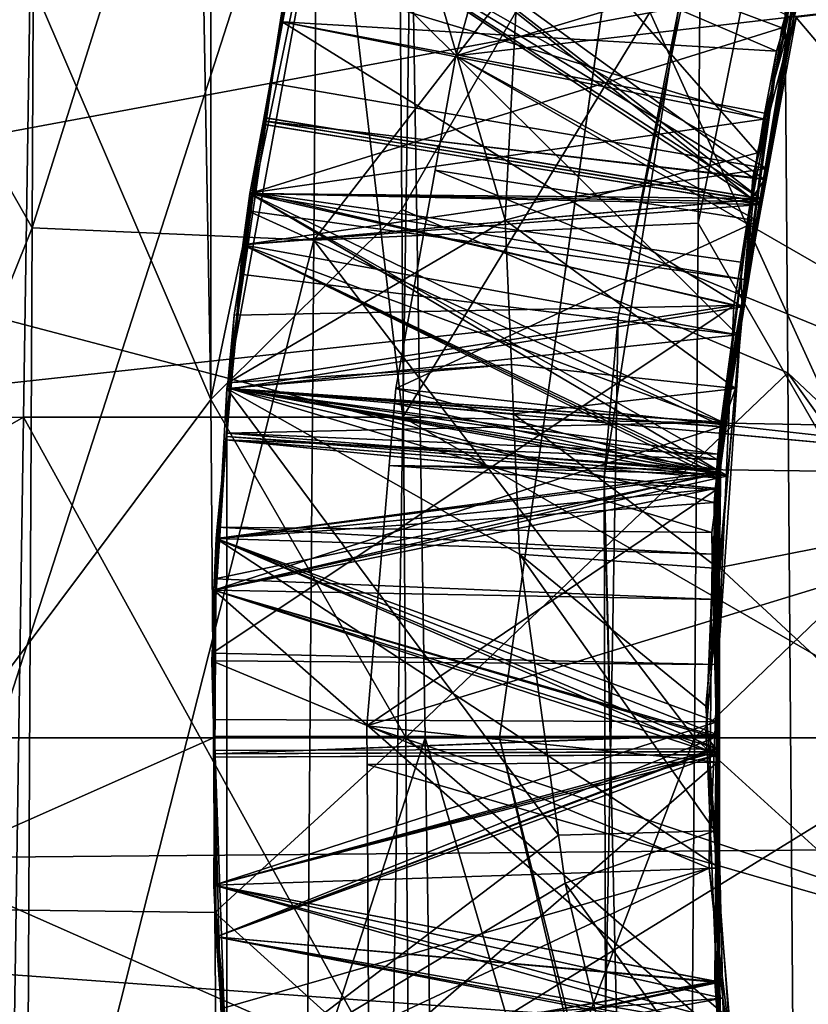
# Model space of a CAD drawing. Extents: x 0 to 200, y 18 to 95.
# Tile 116 of 256: x 70.901 to 71.311, y 47.088 to 47.6. Entities that reach past the tile are written whole.
import ezdxf

# ---------------------------------------------------------------- set-up
doc = ezdxf.new("R2010")
doc.units = 0

msp = doc.modelspace()

# ---------------------------------------------------------------- linework, layer by layer
for points in [[(68.999992, 51.352016, 263.855286), (76.999992, 47.227016, 262.75), (68.999992, 47.227016, 262.75)], [(68.999992, 51.352016, 263.855286), (76.999992, 51.352016, 263.855286), (76.999992, 47.227016, 262.75)], [(76.999992, 51.352016, 278.144714), (68.999992, 51.352016, 278.144714), (68.999992, 47.227016, 279.25)], [(76.999992, 47.227016, 279.25), (76.999992, 51.352016, 278.144714), (68.999992, 47.227016, 279.25)], [(91.499992, 47.227016, 263.5), (33.5, 50.977016, 264.504822), (33.5, 47.227016, 263.5)], [(91.499992, 50.977016, 264.504822), (33.5, 50.977016, 264.504822), (91.499992, 47.227016, 263.5)], [(91.499992, 50.977016, 277.495178), (91.499992, 47.227016, 278.5), (33.5, 47.227016, 278.5)], [(33.5, 50.977016, 277.495178), (91.499992, 50.977016, 277.495178), (33.5, 47.227016, 278.5)], [(59.860767, 48.947891, 34.165962), (77.999992, 50.484303, 34.450539), (77.999992, 47.227016, 34)], [(77.999992, 50.484303, 57.549461), (59.935822, 48.507076, 57.924049), (77.999992, 47.227016, 58)], [(66.999992, 50.376331, 257.358826), (71.222656, 47.742146, 257.009491), (66.999992, 47.227016, 257)], [(122.799995, 47.227016, 285), (66.999992, 50.376331, 284.641174), (66.999992, 47.227016, 285)], [(122.799995, 50.376331, 284.641174), (66.999992, 50.376331, 284.641174), (122.799995, 47.227016, 285)], [(71.221848, 47.737602, 260.112), (69.499992, 50.185715, 260.509247), (69.499992, 47.227016, 260.100006)], [(69.499992, 50.185715, 281.490784), (74.999992, 50.127995, 281.237854), (69.499992, 47.227016, 281.899994)], [(74.999992, 50.127995, 281.237854), (74.999992, 47.227016, 281.899994), (69.499992, 47.227016, 281.899994)], [(118.275154, 47.227016, 282.913177), (34.840733, 49.815205, 282.572418), (34.499989, 47.227016, 282.913177)], [(117.93441, 49.815205, 282.572418), (34.840733, 49.815205, 282.572418), (118.275154, 47.227016, 282.913177)], [(54.159252, 49.815205, 263.253906), (98.615891, 49.815205, 263.253906), (54.499992, 47.227016, 262.913177)], [(98.615891, 49.815205, 263.253906), (98.275146, 47.227016, 262.913177), (54.499992, 47.227016, 262.913177)], [(70.925049, 48.872601, 35.633297), (70.642021, 49.137722, 36.229889), (70.613876, 47.386318, 36.019165)], [(71.100845, 47.884434, 55.978367), (71.371803, 49.068752, 56.2826), (71.399994, 47.227016, 56.5)], [(59.999996, 47.227016, 34.000015), (59.860767, 48.947891, 34.165962), (77.999992, 47.227016, 34)], [(70.902527, 47.39365, 35.573494), (70.925049, 48.872601, 35.633297), (70.613876, 47.386318, 36.019165)], [(71.099693, 47.393723, 35.568512), (70.925049, 48.872601, 35.633297), (70.902527, 47.39365, 35.573494)], [(71.122223, 48.874008, 35.628502), (70.925049, 48.872601, 35.633297), (71.099693, 47.393723, 35.568512)], [(71.399139, 47.884434, 36.021633), (71.122223, 48.874008, 35.628502), (71.099693, 47.393723, 35.568512)], [(69.199997, 48.724937, 260.354858), (71.244576, 47.60704, 260.258209), (69.199997, 47.227016, 260.25)], [(77.999992, 47.227016, 58), (59.935822, 48.507076, 57.924049), (59.999996, 47.227016, 57.999981)], [(70.999992, 48.2626, 56.448807), (70.991112, 47.898949, 56.460663), (70.999992, 47.402767, 56.498528)], [(71.096436, 47.866344, 56.471581), (70.999992, 48.2626, 56.448807), (70.999992, 47.402767, 56.498528)], [(70.499992, 48.208317, 36.048264), (70.906967, 47.492123, 35.604309), (70.499992, 46.478527, 36.028049)], [(70.499992, 48.208317, 36.048264), (70.908295, 47.764786, 35.605755), (70.906967, 47.492123, 35.604309)], [(70.875977, 48.016602, 55.904999), (71.100845, 47.884434, 55.978367), (70.888672, 47.227016, 56)], [(71.253349, 47.494492, 35.51086), (71.35717, 48.010986, 35.529198), (71.351952, 47.323616, 35.506626)], [(71.255264, 47.746376, 35.512852), (71.35717, 48.010986, 35.529198), (71.253349, 47.494492, 35.51086)], [(70.906967, 47.492123, 35.604309), (71.05722, 47.969772, 35.873787), (71.053421, 47.485699, 35.873634)], [(70.908295, 47.764786, 35.605755), (71.05722, 47.969772, 35.873787), (70.906967, 47.492123, 35.604309)], [(71.05722, 47.969772, 35.873787), (71.255264, 47.746376, 35.512852), (71.053421, 47.485699, 35.873634)], [(70.991112, 47.898949, 56.460663), (70.796288, 47.876804, 56.107227), (70.999992, 47.402767, 56.498528)], [(71.212807, 46.999332, 262.25296), (69.199997, 47.889721, 262.275116), (69.199997, 46.564312, 262.275116)], [(71.204491, 47.36248, 262.251038), (69.199997, 47.889721, 262.275116), (71.212807, 46.999332, 262.25296)], [(71.243446, 47.607574, 262.259827), (69.199997, 47.889721, 262.275116), (71.204491, 47.36248, 262.251038)], [(71.100845, 47.884434, 55.978367), (71.11132, 47.227016, 56), (70.888672, 47.227016, 56)], [(71.399139, 47.884434, 36.021633), (71.099693, 47.393723, 35.568512), (71.391243, 47.388355, 36.00531)], [(71.100845, 47.884434, 55.978367), (71.399994, 47.227016, 56.5), (71.11132, 47.227016, 56)], [(70.999992, 47.402767, 56.498528), (70.796288, 47.876804, 56.107227), (70.802086, 47.138607, 56.141479)], [(71.099205, 47.501591, 56.496445), (71.096436, 47.866344, 56.471581), (70.999992, 47.402767, 56.498528)], [(71.296539, 47.843773, 56.112492), (71.096436, 47.866344, 56.471581), (71.099205, 47.501591, 56.496445)], [(71.496475, 47.866776, 56.475609), (71.296539, 47.843773, 56.112492), (71.501328, 47.226902, 56.496548)], [(71.296539, 47.843773, 56.112492), (71.099205, 47.501591, 56.496445), (71.299904, 47.416779, 56.151917)], [(71.296539, 47.843773, 56.112492), (71.299904, 47.416779, 56.151917), (71.501328, 47.226902, 56.496548)], [(71.350685, 47.77367, 261.73526), (71.053612, 47.686996, 261.59668), (71.293991, 47.5839, 261.747925)], [(71.323006, 47.67812, 261.913788), (71.350685, 47.77367, 261.73526), (71.293991, 47.5839, 261.747925)], [(71.073967, 47.765915, 262.25), (71.039803, 47.623436, 262.069397), (71.008789, 47.411507, 262.25)], [(71.152954, 47.496059, 262.383484), (71.073967, 47.765915, 262.25), (71.008789, 47.411507, 262.25)], [(71.161957, 47.670746, 262.359161), (71.073967, 47.765915, 262.25), (71.152954, 47.496059, 262.383484)], [(71.255264, 47.746376, 35.512852), (71.253349, 47.494492, 35.51086), (71.053421, 47.485699, 35.873634)], [(71.222656, 47.742146, 257.009491), (71.149986, 47.227016, 257), (66.999992, 47.227016, 257)], [(71.222656, 47.742146, 257.009491), (71.149986, 47.227016, 260.100006), (71.149986, 47.227016, 257)], [(71.222656, 47.742146, 257.009491), (71.221848, 47.737602, 260.112), (71.149986, 47.227016, 260.100006)], [(71.149986, 47.227016, 260.100006), (71.221848, 47.737602, 260.112), (69.499992, 47.227016, 260.100006)], [(71.296883, 47.596119, 261.04715), (71.053612, 47.686996, 260.896667), (71.020103, 47.509911, 260.906708)], [(71.053612, 47.686996, 260.896667), (71.028061, 47.549339, 260.673523), (71.020103, 47.509911, 260.906708)], [(71.053612, 47.686996, 258.796661), (71.026917, 47.545929, 258.804688), (71.285088, 47.504215, 258.953186)], [(71.053612, 47.686996, 258.796661), (71.047615, 47.660843, 258.56723), (71.026917, 47.545929, 258.804688)], [(71.053612, 47.686996, 259.496674), (71.027252, 47.547672, 259.504578), (71.287804, 47.517273, 259.652344)], [(71.053612, 47.686996, 259.496674), (71.047615, 47.660843, 259.267212), (71.027252, 47.547672, 259.504578)], [(71.053612, 47.686996, 260.196655), (71.02758, 47.549408, 260.204468), (71.285599, 47.507252, 260.352997)], [(71.053612, 47.686996, 260.196655), (71.047615, 47.660843, 259.967224), (71.02758, 47.549408, 260.204468)], [(71.053612, 47.686996, 260.896667), (71.047615, 47.660843, 260.667236), (71.028061, 47.549339, 260.673523)], [(71.053612, 47.686996, 261.59668), (71.036987, 47.599163, 261.601654), (71.293991, 47.5839, 261.747925)], [(71.053612, 47.686996, 261.59668), (71.047615, 47.660843, 261.367218), (71.036987, 47.599163, 261.601654)], [(71.308105, 47.643982, 258.944122), (71.053612, 47.686996, 258.796661), (71.285088, 47.504215, 258.953186)], [(71.309166, 47.649216, 260.343781), (71.053612, 47.686996, 260.196655), (71.285599, 47.507252, 260.352997)], [(71.309357, 47.647621, 259.64389), (71.053612, 47.686996, 259.496674), (71.287804, 47.517273, 259.652344)], [(71.320763, 47.67432, 261.041901), (71.053612, 47.686996, 260.896667), (71.296883, 47.596119, 261.04715)], [(71.039803, 47.623436, 262.069397), (71.323006, 47.67812, 261.913788), (71.287231, 47.548599, 261.922363)], [(71.323006, 47.67812, 261.913788), (71.293991, 47.5839, 261.747925), (71.287231, 47.548599, 261.922363)], [(71.152519, 47.672619, 258.152466), (71.555473, 47.631191, 257.75), (71.127281, 47.581505, 258.155975)], [(71.307159, 47.635483, 258.244659), (71.152519, 47.672619, 258.152466), (71.127281, 47.581505, 258.155975)], [(71.31044, 47.642876, 261.216187), (71.320763, 47.67432, 261.041901), (71.296883, 47.596119, 261.04715)], [(71.284157, 47.531071, 262.451355), (71.161957, 47.670746, 262.359161), (71.152954, 47.496059, 262.383484)], [(71.300194, 47.602074, 262.446716), (71.161957, 47.670746, 262.359161), (71.284157, 47.531071, 262.451355)], [(71.016479, 47.483326, 261.377258), (71.047615, 47.660843, 261.367218), (71.273689, 47.436436, 261.229584)], [(71.036987, 47.599163, 261.601654), (71.047615, 47.660843, 261.367218), (71.016479, 47.483326, 261.377258)], [(71.047615, 47.660843, 258.56723), (71.031219, 47.56736, 258.57251), (71.026917, 47.545929, 258.804688)], [(71.027252, 47.547672, 259.504578), (71.047615, 47.660843, 259.267212), (71.027451, 47.545853, 259.273743)], [(71.027451, 47.545853, 259.273743), (71.047615, 47.660843, 259.267212), (71.285637, 47.504154, 259.125214)], [(71.02758, 47.549408, 260.204468), (71.047615, 47.660843, 259.967224), (71.027756, 47.5476, 259.973633)], [(71.027756, 47.5476, 259.973633), (71.047615, 47.660843, 259.967224), (71.281776, 47.518269, 259.824341)], [(71.028061, 47.549339, 260.673523), (71.047615, 47.660843, 260.667236), (71.285904, 47.507122, 260.524994)], [(71.031219, 47.56736, 258.57251), (71.047615, 47.660843, 258.56723), (71.288971, 47.522861, 258.423981)], [(71.047615, 47.660843, 261.367218), (71.31044, 47.642876, 261.216187), (71.273689, 47.436436, 261.229584)], [(71.047615, 47.660843, 259.267212), (71.307961, 47.644009, 259.116119), (71.285637, 47.504154, 259.125214)], [(71.047615, 47.660843, 260.667236), (71.31134, 47.648823, 260.515778), (71.285904, 47.507122, 260.524994)], [(71.047615, 47.660843, 259.967224), (71.314674, 47.646198, 259.815887), (71.281776, 47.518269, 259.824341)], [(71.047615, 47.660843, 258.56723), (71.310005, 47.651768, 258.415619), (71.288971, 47.522861, 258.423981)], [(71.288971, 47.522861, 258.423981), (71.30983, 47.651764, 258.243622), (71.263039, 47.363968, 258.434296)], [(71.30983, 47.651764, 258.243622), (71.307159, 47.635483, 258.244659), (71.263039, 47.363968, 258.434296)], [(71.281776, 47.518269, 259.824341), (71.309357, 47.647621, 259.64389), (71.287804, 47.517273, 259.652344)], [(71.314674, 47.646198, 259.815887), (71.309357, 47.647621, 259.64389), (71.281776, 47.518269, 259.824341)], [(71.309166, 47.649216, 260.343781), (71.285599, 47.507252, 260.352997), (71.285904, 47.507122, 260.524994)], [(71.31134, 47.648823, 260.515778), (71.309166, 47.649216, 260.343781), (71.285904, 47.507122, 260.524994)], [(71.310005, 47.651768, 258.415619), (71.30983, 47.651764, 258.243622), (71.288971, 47.522861, 258.423981)], [(71.31044, 47.642876, 261.216187), (71.296883, 47.596119, 261.04715), (71.273689, 47.436436, 261.229584)], [(71.308105, 47.643982, 258.944122), (71.285088, 47.504215, 258.953186), (71.285637, 47.504154, 259.125214)], [(71.307961, 47.644009, 259.116119), (71.308105, 47.643982, 258.944122), (71.285637, 47.504154, 259.125214)], [(71.307159, 47.635483, 258.244659), (71.127281, 47.581505, 258.155975), (71.284264, 47.495747, 258.253754)], [(71.307159, 47.635483, 258.244659), (71.284264, 47.495747, 258.253754), (71.263039, 47.363968, 258.434296)], [(71.127281, 47.581505, 258.155975), (71.555473, 47.631191, 257.75), (71.506195, 47.363239, 257.75)], [(71.555473, 47.631191, 262.75), (71.304214, 47.60141, 262.507263), (71.506195, 47.363239, 262.75)], [(71.039803, 47.623436, 262.069397), (71.022079, 47.510536, 262.075745), (71.008789, 47.411507, 262.25)], [(71.039803, 47.623436, 262.069397), (71.287231, 47.548599, 261.922363), (71.022079, 47.510536, 262.075745)], [(71.244576, 47.60704, 260.258209), (71.211769, 47.445843, 260.252228), (69.199997, 47.227016, 260.25)], [(71.211769, 47.445843, 260.252228), (71.243446, 47.607574, 262.259827), (71.204491, 47.36248, 262.251038)], [(71.244576, 47.60704, 260.258209), (71.243446, 47.607574, 262.259827), (71.211769, 47.445843, 260.252228)], [(71.304214, 47.60141, 262.507263), (71.264465, 47.385284, 262.507263), (71.506195, 47.363239, 262.75)], [(71.304214, 47.60141, 262.507263), (71.284157, 47.531071, 262.451355), (71.264465, 47.385284, 262.507263)], [(71.304214, 47.60141, 262.507263), (71.300194, 47.602074, 262.446716), (71.284157, 47.531071, 262.451355)], [(71.020103, 47.509911, 261.60672), (71.036987, 47.599163, 261.601654), (71.016479, 47.483326, 261.377258)], [(71.036987, 47.599163, 261.601654), (71.020103, 47.509911, 261.60672), (71.276154, 47.451103, 261.7565)], [(71.296883, 47.596119, 261.04715), (71.020103, 47.509911, 260.906708), (71.278183, 47.46505, 261.055603)], [(71.289215, 47.548321, 261.750214), (71.036987, 47.599163, 261.601654), (71.276154, 47.451103, 261.7565)], [(71.289619, 47.551384, 261.750031), (71.036987, 47.599163, 261.601654), (71.289215, 47.548321, 261.750214)], [(71.293991, 47.5839, 261.747925), (71.036987, 47.599163, 261.601654), (71.289619, 47.551384, 261.750031)], [(71.296883, 47.596119, 261.04715), (71.278183, 47.46505, 261.055603), (71.273689, 47.436436, 261.229584)], [(71.116577, 47.522015, 258.158203), (71.127281, 47.581505, 258.155975), (71.506195, 47.363239, 257.75)], [(71.127281, 47.581505, 258.155975), (71.116577, 47.522015, 258.158203), (71.284264, 47.495747, 258.253754)], [(71.293991, 47.5839, 261.747925), (71.289619, 47.551384, 261.750031), (71.287231, 47.548599, 261.922363)], [(71.020103, 47.509911, 258.806702), (71.031219, 47.56736, 258.57251), (71.016479, 47.483326, 258.577271)], [(71.031219, 47.56736, 258.57251), (71.288971, 47.522861, 258.423981), (71.016479, 47.483326, 258.577271)], [(71.026917, 47.545929, 258.804688), (71.031219, 47.56736, 258.57251), (71.020103, 47.509911, 258.806702)], [(71.287231, 47.548599, 261.922363), (71.289619, 47.551384, 261.750031), (71.289215, 47.548321, 261.750214)], [(71.020103, 47.509911, 260.906708), (71.028061, 47.549339, 260.673523), (71.016479, 47.483326, 260.677277)], [(71.028061, 47.549339, 260.673523), (71.285904, 47.507122, 260.524994), (71.016479, 47.483326, 260.677277)], [(71.020103, 47.509911, 260.206696), (71.027756, 47.5476, 259.973633), (71.016479, 47.483326, 259.977264)], [(71.027756, 47.5476, 259.973633), (71.280792, 47.506565, 259.825104), (71.016479, 47.483326, 259.977264)], [(71.020103, 47.509911, 259.506714), (71.027451, 47.545853, 259.273743), (71.016479, 47.483326, 259.277252)], [(71.027451, 47.545853, 259.273743), (71.285637, 47.504154, 259.125214), (71.016479, 47.483326, 259.277252)], [(71.02758, 47.549408, 260.204468), (71.020103, 47.509911, 260.206696), (71.285599, 47.507252, 260.352997)], [(71.02758, 47.549408, 260.204468), (71.027756, 47.5476, 259.973633), (71.020103, 47.509911, 260.206696)], [(71.027252, 47.547672, 259.504578), (71.020103, 47.509911, 259.506714), (71.285881, 47.505646, 259.653076)], [(71.027252, 47.547672, 259.504578), (71.027451, 47.545853, 259.273743), (71.020103, 47.509911, 259.506714)], [(71.026917, 47.545929, 258.804688), (71.020103, 47.509911, 258.806702), (71.285088, 47.504215, 258.953186)], [(71.022079, 47.510536, 262.075745), (71.287231, 47.548599, 261.922363), (71.275398, 47.474228, 261.927185)], [(71.287804, 47.517273, 259.652344), (71.027252, 47.547672, 259.504578), (71.285881, 47.505646, 259.653076)], [(71.027756, 47.5476, 259.973633), (71.281776, 47.518269, 259.824341), (71.280792, 47.506565, 259.825104)], [(71.287231, 47.548599, 261.922363), (71.289215, 47.548321, 261.750214), (71.275398, 47.474228, 261.927185)], [(71.275398, 47.474228, 261.927185), (71.289215, 47.548321, 261.750214), (71.276154, 47.451103, 261.7565)], [(71.284157, 47.531071, 262.451355), (71.152954, 47.496059, 262.383484), (71.27272, 47.408627, 262.459229)], [(71.284157, 47.531071, 262.451355), (71.27272, 47.408627, 262.459229), (71.264465, 47.385284, 262.507263)], [(71.016479, 47.483326, 258.577271), (71.288971, 47.522861, 258.423981), (71.263039, 47.363968, 258.434296)], [(71.096161, 47.40855, 258.162476), (71.116577, 47.522015, 258.158203), (71.506195, 47.363239, 257.75)], [(71.284264, 47.495747, 258.253754), (71.116577, 47.522015, 258.158203), (71.096161, 47.40855, 258.162476)], [(71.281776, 47.518269, 259.824341), (71.287804, 47.517273, 259.652344), (71.280792, 47.506565, 259.825104)], [(71.280792, 47.506565, 259.825104), (71.287804, 47.517273, 259.652344), (71.285881, 47.505646, 259.653076)], [(71.022079, 47.510536, 262.075745), (71.012062, 47.446747, 262.079346), (71.008789, 47.411507, 262.25)], [(71.020103, 47.509911, 259.506714), (71.010246, 47.408455, 259.51239), (71.262871, 47.366489, 259.662109)], [(71.020103, 47.509911, 258.806702), (71.010246, 47.408455, 258.812408), (71.263252, 47.371674, 258.961792)], [(71.020103, 47.509911, 260.206696), (71.010246, 47.408455, 260.212402), (71.266289, 47.39093, 260.360535)], [(71.020103, 47.509911, 258.806702), (71.016479, 47.483326, 258.577271), (71.010246, 47.408455, 258.812408)], [(71.020103, 47.509911, 259.506714), (71.016479, 47.483326, 259.277252), (71.010246, 47.408455, 259.51239)], [(71.020103, 47.509911, 260.206696), (71.016479, 47.483326, 259.977264), (71.010246, 47.408455, 260.212402)], [(71.276154, 47.451103, 261.7565), (71.020103, 47.509911, 261.60672), (71.010246, 47.408455, 261.612396)], [(71.020103, 47.509911, 261.60672), (71.015205, 47.468067, 261.378113), (71.010246, 47.408455, 261.612396)], [(71.022079, 47.510536, 262.075745), (71.271812, 47.451698, 261.92865), (71.012062, 47.446747, 262.079346)], [(71.020103, 47.509911, 261.60672), (71.016479, 47.483326, 261.377258), (71.015205, 47.468067, 261.378113)], [(71.019226, 47.500881, 260.907227), (71.020103, 47.509911, 260.906708), (71.016479, 47.483326, 260.677277)], [(71.020103, 47.509911, 260.906708), (71.019226, 47.500881, 260.907227), (71.278183, 47.46505, 261.055603)], [(71.285881, 47.505646, 259.653076), (71.020103, 47.509911, 259.506714), (71.262871, 47.366489, 259.662109)], [(71.285088, 47.504215, 258.953186), (71.020103, 47.509911, 258.806702), (71.263252, 47.371674, 258.961792)], [(71.285599, 47.507252, 260.352997), (71.020103, 47.509911, 260.206696), (71.266289, 47.39093, 260.360535)], [(71.022079, 47.510536, 262.075745), (71.275398, 47.474228, 261.927185), (71.271812, 47.451698, 261.92865)], [(71.016479, 47.483326, 260.677277), (71.285904, 47.507122, 260.524994), (71.265076, 47.391129, 260.532532)], [(71.016479, 47.483326, 259.977264), (71.280792, 47.506565, 259.825104), (71.268692, 47.363152, 259.83429)], [(71.016479, 47.483326, 259.277252), (71.285637, 47.504154, 259.125214), (71.262955, 47.362053, 259.134399)], [(71.280792, 47.506565, 259.825104), (71.262871, 47.366489, 259.662109), (71.268692, 47.363152, 259.83429)], [(71.280792, 47.506565, 259.825104), (71.285881, 47.505646, 259.653076), (71.262871, 47.366489, 259.662109)], [(71.285637, 47.504154, 259.125214), (71.263252, 47.371674, 258.961792), (71.262955, 47.362053, 259.134399)], [(71.285637, 47.504154, 259.125214), (71.285088, 47.504215, 258.953186), (71.263252, 47.371674, 258.961792)], [(71.265076, 47.391129, 260.532532), (71.285599, 47.507252, 260.352997), (71.266289, 47.39093, 260.360535)], [(71.285904, 47.507122, 260.524994), (71.285599, 47.507252, 260.352997), (71.265076, 47.391129, 260.532532)], [(71.099205, 47.501591, 56.496445), (70.999992, 47.402767, 56.498528), (71.101288, 47.227139, 56.492195)], [(71.019226, 47.500881, 260.907227), (71.010223, 47.408482, 260.681458), (71.010246, 47.408455, 260.912415)], [(71.019226, 47.500881, 260.907227), (71.016479, 47.483326, 260.677277), (71.010223, 47.408482, 260.681458)], [(71.019226, 47.500881, 260.907227), (71.010246, 47.408455, 260.912415), (71.267265, 47.388496, 261.060547)], [(71.278183, 47.46505, 261.055603), (71.019226, 47.500881, 260.907227), (71.267265, 47.388496, 261.060547)], [(71.299904, 47.416779, 56.151917), (71.099205, 47.501591, 56.496445), (71.101288, 47.227139, 56.492195)], [(71.156174, 47.421116, 262.394043), (71.152954, 47.496059, 262.383484), (71.008789, 47.411507, 262.25)], [(71.053421, 47.485699, 35.873634), (71.253349, 47.494492, 35.51086), (71.251328, 47.226948, 35.508743)], [(71.284264, 47.495747, 258.253754), (71.096161, 47.40855, 258.162476), (71.262703, 47.363968, 258.262299)], [(71.152954, 47.496059, 262.383484), (71.156174, 47.421116, 262.394043), (71.27272, 47.408627, 262.459229)], [(71.253349, 47.494492, 35.51086), (71.351952, 47.323616, 35.506626), (71.251328, 47.226948, 35.508743)], [(71.284264, 47.495747, 258.253754), (71.262703, 47.363968, 258.262299), (71.263039, 47.363968, 258.434296)], [(70.906967, 47.492123, 35.604309), (70.904083, 46.897179, 35.601154), (70.499992, 46.478527, 36.028049)], [(70.906967, 47.492123, 35.604309), (71.053421, 47.485699, 35.873634), (70.904083, 46.897179, 35.601154)], [(70.904083, 46.897179, 35.601154), (71.053421, 47.485699, 35.873634), (71.047188, 46.690567, 35.873383)], [(71.010223, 47.408482, 259.281464), (71.016479, 47.483326, 259.277252), (71.262955, 47.362053, 259.134399)], [(71.010223, 47.408482, 259.981445), (71.016479, 47.483326, 259.977264), (71.268692, 47.363152, 259.83429)], [(71.010223, 47.408482, 258.581451), (71.016479, 47.483326, 258.577271), (71.263039, 47.363968, 258.434296)], [(71.010223, 47.408482, 260.681458), (71.016479, 47.483326, 260.677277), (71.265076, 47.391129, 260.532532)], [(71.016479, 47.483326, 258.577271), (71.010223, 47.408482, 258.581451), (71.010246, 47.408455, 258.812408)], [(71.016479, 47.483326, 259.277252), (71.010223, 47.408482, 259.281464), (71.010246, 47.408455, 259.51239)], [(71.016479, 47.483326, 259.977264), (71.010223, 47.408482, 259.981445), (71.010246, 47.408455, 260.212402)], [(71.015205, 47.468067, 261.378113), (71.016479, 47.483326, 261.377258), (71.273689, 47.436436, 261.229584)], [(71.053421, 47.485699, 35.873634), (71.251328, 47.226948, 35.508743), (71.047188, 46.690567, 35.873383)], [(71.271812, 47.451698, 261.92865), (71.275398, 47.474228, 261.927185), (71.276154, 47.451103, 261.7565)], [(71.015205, 47.468067, 261.378113), (71.010223, 47.408482, 261.38147), (71.010246, 47.408455, 261.612396)], [(71.015205, 47.468067, 261.378113), (71.273689, 47.436436, 261.229584), (71.010223, 47.408482, 261.38147)], [(71.265213, 47.388798, 261.232697), (71.278183, 47.46505, 261.055603), (71.267265, 47.388496, 261.060547)], [(71.273689, 47.436436, 261.229584), (71.278183, 47.46505, 261.055603), (71.265213, 47.388798, 261.232697)], [(71.000648, 47.271011, 262.089172), (71.271812, 47.451698, 261.92865), (71.263596, 47.265095, 261.940613)], [(71.009781, 47.411472, 262.081329), (71.271812, 47.451698, 261.92865), (71.000648, 47.271011, 262.089172)], [(71.012062, 47.446747, 262.079346), (71.271812, 47.451698, 261.92865), (71.009781, 47.411472, 262.081329)], [(71.276154, 47.451103, 261.7565), (71.010246, 47.408455, 261.612396), (71.260368, 47.333649, 261.764099)], [(71.276154, 47.451103, 261.7565), (71.260368, 47.333649, 261.764099), (71.263596, 47.265095, 261.940613)], [(71.271812, 47.451698, 261.92865), (71.276154, 47.451103, 261.7565), (71.263596, 47.265095, 261.940613)], [(69.199997, 47.227016, 260.25), (71.211769, 47.445843, 260.252228), (71.207809, 47.227009, 260.251495)], [(71.008789, 47.411507, 262.25), (71.012062, 47.446747, 262.079346), (71.009781, 47.411472, 262.081329)], [(71.211769, 47.445843, 260.252228), (71.204491, 47.36248, 262.251038), (71.207809, 47.227009, 260.251495)], [(71.010223, 47.408482, 261.38147), (71.273689, 47.436436, 261.229584), (71.265213, 47.388798, 261.232697)], [(71.156174, 47.421116, 262.394043), (71.008255, 47.408646, 262.25), (71.15728, 47.395332, 262.397675)], [(71.156174, 47.421116, 262.394043), (71.008789, 47.411507, 262.25), (71.008255, 47.408646, 262.25)], [(71.299904, 47.416779, 56.151917), (71.101288, 47.227139, 56.492195), (71.302773, 47.051968, 56.131947)], [(71.27272, 47.408627, 262.459229), (71.156174, 47.421116, 262.394043), (71.15728, 47.395332, 262.397675)], [(71.502029, 47.13401, 56.499588), (71.299904, 47.416779, 56.151917), (71.302773, 47.051968, 56.131947)], [(71.501328, 47.226902, 56.496548), (71.299904, 47.416779, 56.151917), (71.502029, 47.13401, 56.499588)], [(71.008255, 47.408646, 262.25), (71.009781, 47.411472, 262.081329), (71.000648, 47.271011, 262.089172)], [(71.008789, 47.411507, 262.25), (71.009781, 47.411472, 262.081329), (71.008255, 47.408646, 262.25)], [(71.008255, 47.408646, 262.25), (71.000397, 47.267029, 262.089386), (71.008255, 47.045383, 262.25)], [(71.008255, 47.408646, 262.25), (71.000648, 47.271011, 262.089172), (71.000397, 47.267029, 262.089386)], [(71.003258, 47.336525, 261.616425), (71.010223, 47.408482, 261.38147), (71.001465, 47.303726, 261.387329)], [(71.010223, 47.408482, 261.38147), (71.265213, 47.388798, 261.232697), (71.001465, 47.303726, 261.387329)], [(71.007668, 47.381912, 258.813873), (71.010223, 47.408482, 258.581451), (71.001953, 47.309555, 258.586975)], [(71.010223, 47.408482, 258.581451), (71.263039, 47.363968, 258.434296), (71.001953, 47.309555, 258.586975)], [(71.261688, 47.349388, 261.06308), (71.010246, 47.408455, 260.912415), (71.002678, 47.330528, 260.916748)], [(71.010246, 47.408455, 260.912415), (71.008293, 47.385414, 260.682739), (71.002678, 47.330528, 260.916748)], [(71.010246, 47.408455, 261.612396), (71.010223, 47.408482, 261.38147), (71.003258, 47.336525, 261.616425)], [(71.010246, 47.408455, 261.612396), (71.003258, 47.336525, 261.616425), (71.260368, 47.333649, 261.764099)], [(71.010246, 47.408455, 258.812408), (71.010223, 47.408482, 258.581451), (71.007668, 47.381912, 258.813873)], [(71.010246, 47.408455, 258.812408), (71.007668, 47.381912, 258.813873), (71.263252, 47.371674, 258.961792)], [(71.007843, 47.383675, 259.513763), (71.010223, 47.408482, 259.281464), (71.008003, 47.381908, 259.282928)], [(71.010246, 47.408455, 259.51239), (71.010223, 47.408482, 259.281464), (71.007843, 47.383675, 259.513763)], [(71.010246, 47.408455, 259.51239), (71.007843, 47.383675, 259.513763), (71.262871, 47.366489, 259.662109)], [(71.008003, 47.381908, 259.282928), (71.010223, 47.408482, 259.281464), (71.262955, 47.362053, 259.134399)], [(71.008003, 47.385422, 260.213684), (71.010223, 47.408482, 259.981445), (71.008156, 47.383671, 259.982849)], [(71.010246, 47.408455, 260.212402), (71.010223, 47.408482, 259.981445), (71.008003, 47.385422, 260.213684)], [(71.010246, 47.408455, 260.212402), (71.008003, 47.385422, 260.213684), (71.263557, 47.374485, 260.361603)], [(71.008156, 47.383671, 259.982849), (71.010223, 47.408482, 259.981445), (71.268692, 47.363152, 259.83429)], [(71.180672, 47.176342, 262.428986), (71.008255, 47.408646, 262.25), (71.008255, 47.045383, 262.25)], [(71.160408, 47.322441, 262.407928), (71.008255, 47.408646, 262.25), (71.180672, 47.176342, 262.428986)], [(71.15728, 47.395332, 262.397675), (71.008255, 47.408646, 262.25), (71.160408, 47.322441, 262.407928)], [(71.010246, 47.408455, 260.912415), (71.010223, 47.408482, 260.681458), (71.008293, 47.385414, 260.682739)], [(71.010223, 47.408482, 260.681458), (71.265076, 47.391129, 260.532532), (71.008293, 47.385414, 260.682739)], [(71.267265, 47.388496, 261.060547), (71.010246, 47.408455, 260.912415), (71.261688, 47.349388, 261.06308)], [(71.266289, 47.39093, 260.360535), (71.010246, 47.408455, 260.212402), (71.263557, 47.374485, 260.361603)], [(71.095482, 47.400696, 258.16275), (71.096161, 47.40855, 258.162476), (71.506195, 47.363239, 257.75)], [(71.096161, 47.40855, 258.162476), (71.095482, 47.400696, 258.16275), (71.262703, 47.363968, 258.262299)], [(71.27272, 47.408627, 262.459229), (71.15728, 47.395332, 262.397675), (71.263985, 47.315044, 262.46524)], [(71.264465, 47.315445, 262.507263), (71.27272, 47.408627, 262.459229), (71.263985, 47.315044, 262.46524)], [(71.264465, 47.385284, 262.507263), (71.27272, 47.408627, 262.459229), (71.264465, 47.315445, 262.507263)], [(71.001358, 47.227036, 56.4972), (70.999992, 47.402767, 56.498528), (70.802086, 47.138607, 56.141479)], [(71.101288, 47.227139, 56.492195), (70.999992, 47.402767, 56.498528), (71.001358, 47.227036, 56.4972)], [(71.092712, 47.368523, 258.16394), (71.095482, 47.400696, 258.16275), (71.506195, 47.363239, 257.75)], [(71.095482, 47.400696, 258.16275), (71.092712, 47.368523, 258.16394), (71.262703, 47.363968, 258.262299)], [(70.902527, 47.39365, 35.573494), (70.61132, 47.227016, 36), (70.89724, 47.045879, 35.559433)], [(70.902527, 47.39365, 35.573494), (70.613876, 47.386318, 36.019165), (70.61132, 47.227016, 36)], [(70.902527, 47.39365, 35.573494), (70.89724, 47.045879, 35.559433), (71.094391, 47.045795, 35.554409)], [(71.099693, 47.393723, 35.568512), (70.902527, 47.39365, 35.573494), (71.094391, 47.045795, 35.554409)], [(71.008293, 47.385414, 260.682739), (71.265076, 47.391129, 260.532532), (71.264786, 47.365158, 260.53421)], [(71.388672, 47.227016, 36), (71.099693, 47.393723, 35.568512), (71.094391, 47.045795, 35.554409)], [(71.391243, 47.388355, 36.00531), (71.099693, 47.393723, 35.568512), (71.388672, 47.227016, 36)], [(71.15728, 47.395332, 262.397675), (71.160408, 47.322441, 262.407928), (71.263985, 47.315044, 262.46524)], [(71.265076, 47.391129, 260.532532), (71.263557, 47.374485, 260.361603), (71.264786, 47.365158, 260.53421)], [(71.265076, 47.391129, 260.532532), (71.266289, 47.39093, 260.360535), (71.263557, 47.374485, 260.361603)], [(71.001465, 47.303726, 261.387329), (71.265213, 47.388798, 261.232697), (71.26342, 47.227661, 261.243011)], [(71.265213, 47.388798, 261.232697), (71.261688, 47.349388, 261.06308), (71.26342, 47.227661, 261.243011)], [(71.265213, 47.388798, 261.232697), (71.267265, 47.388496, 261.060547), (71.261688, 47.349388, 261.06308)], [(71.002678, 47.330528, 260.916748), (71.008293, 47.385414, 260.682739), (71.001465, 47.303726, 260.687317)], [(71.008293, 47.385414, 260.682739), (71.264786, 47.365158, 260.53421), (71.001465, 47.303726, 260.687317)], [(71.002678, 47.330528, 260.216766), (71.008156, 47.383671, 259.982849), (71.001465, 47.303726, 259.987305)], [(71.008156, 47.383671, 259.982849), (71.268692, 47.363152, 259.83429), (71.001465, 47.303726, 259.987305)], [(71.002678, 47.330528, 259.516754), (71.008003, 47.381908, 259.282928), (71.001465, 47.303726, 259.287323)], [(71.008003, 47.381908, 259.282928), (71.2621, 47.356647, 259.134766), (71.001465, 47.303726, 259.287323)], [(71.002678, 47.330528, 258.816772), (71.007668, 47.381912, 258.813873), (71.001953, 47.309555, 258.586975)], [(71.263542, 47.365185, 260.362213), (71.008003, 47.385422, 260.213684), (71.002678, 47.330528, 260.216766)], [(71.008003, 47.385422, 260.213684), (71.008156, 47.383671, 259.982849), (71.002678, 47.330528, 260.216766)], [(71.262878, 47.363667, 259.662292), (71.007843, 47.383675, 259.513763), (71.002678, 47.330528, 259.516754)], [(71.007843, 47.383675, 259.513763), (71.008003, 47.381908, 259.282928), (71.002678, 47.330528, 259.516754)], [(71.263268, 47.356647, 258.962738), (71.007668, 47.381912, 258.813873), (71.002678, 47.330528, 258.816772)], [(71.26326, 47.362129, 258.962402), (71.007668, 47.381912, 258.813873), (71.263268, 47.356647, 258.962738)], [(71.263252, 47.371674, 258.961792), (71.007668, 47.381912, 258.813873), (71.26326, 47.362129, 258.962402)], [(71.262871, 47.366489, 259.662109), (71.007843, 47.383675, 259.513763), (71.262878, 47.363667, 259.662292)], [(71.263557, 47.374485, 260.361603), (71.008003, 47.385422, 260.213684), (71.263542, 47.365185, 260.362213)], [(71.008003, 47.381908, 259.282928), (71.262955, 47.362053, 259.134399), (71.2621, 47.356647, 259.134766)], [(71.506195, 47.363239, 262.75), (71.264465, 47.385284, 262.507263), (71.264465, 47.315445, 262.507263)], [(71.263252, 47.371674, 258.961792), (71.26326, 47.362129, 258.962402), (71.262955, 47.362053, 259.134399)], [(71.263557, 47.374485, 260.361603), (71.263542, 47.365185, 260.362213), (71.264786, 47.365158, 260.53421)], [(71.092712, 47.368523, 258.16394), (71.506195, 47.363239, 257.75), (71.081039, 47.23317, 258.168976)], [(71.262741, 47.355972, 258.262817), (71.092712, 47.368523, 258.16394), (71.081039, 47.23317, 258.168976)], [(71.262703, 47.363968, 258.262299), (71.092712, 47.368523, 258.16394), (71.262741, 47.355972, 258.262817)], [(71.262871, 47.366489, 259.662109), (71.262878, 47.363667, 259.662292), (71.268692, 47.363152, 259.83429)], [(71.001465, 47.303726, 260.687317), (71.264786, 47.365158, 260.53421), (71.263199, 47.221203, 260.543427)], [(71.001465, 47.303726, 259.987305), (71.268692, 47.363152, 259.83429), (71.257332, 47.228451, 259.842957)], [(71.001953, 47.309555, 258.586975), (71.263039, 47.363968, 258.434296), (71.263275, 47.29895, 258.438446)], [(71.263542, 47.365185, 260.362213), (71.002678, 47.330528, 260.216766), (71.263351, 47.221264, 260.371399)], [(71.262878, 47.363667, 259.662292), (71.002678, 47.330528, 259.516754), (71.263336, 47.228474, 259.670959)], [(71.081039, 47.23317, 258.168976), (71.506195, 47.363239, 257.75), (71.506195, 47.09079, 257.75)], [(71.20517, 47.081406, 260.250977), (71.204491, 47.36248, 262.251038), (71.212807, 46.999332, 262.25296)], [(71.207809, 47.227009, 260.251495), (71.204491, 47.36248, 262.251038), (71.20517, 47.081406, 260.250977)], [(71.268692, 47.363152, 259.83429), (71.262878, 47.363667, 259.662292), (71.257332, 47.228451, 259.842957)], [(71.262878, 47.363667, 259.662292), (71.263336, 47.228474, 259.670959), (71.257332, 47.228451, 259.842957)], [(71.2621, 47.356647, 259.134766), (71.26326, 47.362129, 258.962402), (71.263268, 47.356647, 258.962738)], [(71.262955, 47.362053, 259.134399), (71.26326, 47.362129, 258.962402), (71.2621, 47.356647, 259.134766)], [(71.263039, 47.363968, 258.434296), (71.262703, 47.363968, 258.262299), (71.262741, 47.355972, 258.262817)], [(71.263039, 47.363968, 258.434296), (71.262741, 47.355972, 258.262817), (71.263275, 47.29895, 258.438446)], [(71.264786, 47.365158, 260.53421), (71.263542, 47.365185, 260.362213), (71.263199, 47.221203, 260.543427)], [(71.263542, 47.365185, 260.362213), (71.263351, 47.221264, 260.371399), (71.263199, 47.221203, 260.543427)], [(71.506195, 47.363239, 262.75), (71.264465, 47.315445, 262.507263), (71.506195, 47.09079, 262.75)], [(71.001465, 47.303726, 259.287323), (71.2621, 47.356647, 259.134766), (71.263382, 47.218269, 259.143616)], [(71.263268, 47.356647, 258.962738), (71.002678, 47.330528, 258.816772), (71.263367, 47.218216, 258.971619)], [(71.262741, 47.355972, 258.262817), (71.081039, 47.23317, 258.168976), (71.26342, 47.214386, 258.271881)], [(71.2621, 47.356647, 259.134766), (71.263268, 47.356647, 258.962738), (71.263382, 47.218269, 259.143616)], [(71.263275, 47.29895, 258.438446), (71.262741, 47.355972, 258.262817), (71.26342, 47.214386, 258.271881)], [(71.263382, 47.218269, 259.143616), (71.263268, 47.356647, 258.962738), (71.263367, 47.218216, 258.971619)], [(71.261688, 47.349388, 261.06308), (71.002678, 47.330528, 260.916748), (71.262993, 47.23531, 261.070374)], [(71.261688, 47.349388, 261.06308), (71.262993, 47.23531, 261.070374), (71.26342, 47.227661, 261.243011)], [(71.002678, 47.330528, 261.61676), (71.003258, 47.336525, 261.616425), (71.001465, 47.303726, 261.387329)], [(71.003258, 47.336525, 261.616425), (71.002678, 47.330528, 261.61676), (71.260635, 47.322487, 261.764801)], [(71.260368, 47.333649, 261.764099), (71.003258, 47.336525, 261.616425), (71.260635, 47.322487, 261.764801)], [(71.264526, 47.159275, 261.775238), (71.002678, 47.330528, 261.61676), (71.001465, 47.150307, 261.626801)], [(71.002678, 47.330528, 261.61676), (71.001976, 47.227852, 261.391541), (71.001465, 47.150307, 261.626801)], [(71.002678, 47.330528, 258.816772), (71.001465, 47.303726, 258.587311), (71.001907, 47.2169, 258.82309)], [(71.002678, 47.330528, 259.516754), (71.001465, 47.303726, 259.287323), (71.001923, 47.218655, 259.52298)], [(71.002678, 47.330528, 260.216766), (71.001465, 47.303726, 259.987305), (71.00193, 47.220413, 260.2229)], [(71.002678, 47.330528, 261.61676), (71.001465, 47.303726, 261.387329), (71.001976, 47.227852, 261.391541)], [(71.002678, 47.330528, 260.916748), (71.001465, 47.303726, 260.687317), (71.002045, 47.23645, 260.921997)], [(71.002678, 47.330528, 258.816772), (71.001953, 47.309555, 258.586975), (71.001465, 47.303726, 258.587311)], [(71.263367, 47.218216, 258.971619), (71.002678, 47.330528, 258.816772), (71.001907, 47.2169, 258.82309)], [(71.263336, 47.228474, 259.670959), (71.002678, 47.330528, 259.516754), (71.001923, 47.218655, 259.52298)], [(71.263351, 47.221264, 260.371399), (71.002678, 47.330528, 260.216766), (71.00193, 47.220413, 260.2229)], [(71.002678, 47.330528, 260.916748), (71.002045, 47.23645, 260.921997), (71.262993, 47.23531, 261.070374)], [(71.260635, 47.322487, 261.764801), (71.002678, 47.330528, 261.61676), (71.264526, 47.159275, 261.775238)], [(71.260368, 47.333649, 261.764099), (71.260635, 47.322487, 261.764801), (71.263596, 47.265095, 261.940613)], [(71.262047, 47.178684, 262.473999), (71.160408, 47.322441, 262.407928), (71.180672, 47.176342, 262.428986)], [(71.257294, 47.243404, 262.469849), (71.160408, 47.322441, 262.407928), (71.262047, 47.178684, 262.473999)], [(71.263985, 47.315044, 262.46524), (71.160408, 47.322441, 262.407928), (71.257294, 47.243404, 262.469849)], [(71.251328, 47.226948, 35.508743), (71.351952, 47.323616, 35.506626), (71.351219, 47.226902, 35.503452)], [(71.263596, 47.265095, 261.940613), (71.260635, 47.322487, 261.764801), (71.258934, 47.159149, 261.947388)], [(71.260635, 47.322487, 261.764801), (71.264526, 47.159275, 261.775238), (71.258934, 47.159149, 261.947388)], [(71.264465, 47.315445, 262.507263), (71.257294, 47.243404, 262.469849), (71.262047, 47.178684, 262.473999)], [(71.264465, 47.315445, 262.507263), (71.263985, 47.315044, 262.46524), (71.257294, 47.243404, 262.469849)], [(71.264465, 47.315445, 262.507263), (71.262047, 47.178684, 262.473999), (71.264465, 47.068748, 262.507263)], [(71.506195, 47.09079, 262.75), (71.264465, 47.315445, 262.507263), (71.264465, 47.068748, 262.507263)], [(71.001465, 47.303726, 258.587311), (71.001953, 47.309555, 258.586975), (71.263275, 47.29895, 258.438446)], [(71.002678, 47.123501, 258.597351), (71.001465, 47.303726, 258.587311), (71.264107, 47.072823, 258.452911)], [(71.001465, 47.303726, 258.587311), (71.263275, 47.29895, 258.438446), (71.264107, 47.072823, 258.452911)], [(71.001907, 47.2169, 258.82309), (71.001465, 47.303726, 258.587311), (71.002678, 47.123501, 258.597351)], [(71.001923, 47.218655, 259.52298), (71.001465, 47.303726, 259.287323), (71.002052, 47.216927, 259.292145)], [(71.001465, 47.303726, 259.287323), (71.263382, 47.218269, 259.143616), (71.002052, 47.216927, 259.292145)], [(71.00193, 47.220413, 260.2229), (71.001465, 47.303726, 259.987305), (71.002037, 47.218678, 259.992035)], [(71.001465, 47.303726, 259.987305), (71.257332, 47.228451, 259.842957), (71.002037, 47.218678, 259.992035)], [(71.002045, 47.23645, 260.921997), (71.001465, 47.303726, 260.687317), (71.002022, 47.220432, 260.691956)], [(71.001465, 47.303726, 260.687317), (71.263199, 47.221203, 260.543427), (71.002022, 47.220432, 260.691956)], [(71.001976, 47.227852, 261.391541), (71.001465, 47.303726, 261.387329), (71.26342, 47.227661, 261.243011)], [(71.263275, 47.29895, 258.438446), (71.26342, 47.214386, 258.271881), (71.264107, 47.072823, 258.452911)], [(71.000397, 47.267029, 262.089386), (71.000648, 47.271011, 262.089172), (71.263596, 47.265095, 261.940613)], [(71.000397, 47.267029, 262.089386), (71.005142, 47.086109, 262.099457), (71.008255, 47.045383, 262.25)], [(71.000397, 47.267029, 262.089386), (71.258934, 47.159149, 261.947388), (71.005142, 47.086109, 262.099457)], [(71.000397, 47.267029, 262.089386), (71.263596, 47.265095, 261.940613), (71.258934, 47.159149, 261.947388)], [(71.262993, 47.23531, 261.070374), (71.002045, 47.23645, 260.921997), (71.001465, 47.150307, 260.926788)], [(71.002045, 47.23645, 260.921997), (71.002022, 47.220432, 260.691956), (71.001465, 47.150307, 260.926788)], [(71.262993, 47.23531, 261.070374), (71.001465, 47.150307, 260.926788), (71.264549, 47.099934, 261.079041)], [(71.081169, 47.213078, 258.169678), (71.081039, 47.23317, 258.168976), (71.506195, 47.09079, 257.75)], [(71.26342, 47.214386, 258.271881), (71.081039, 47.23317, 258.168976), (71.081169, 47.213078, 258.169678)], [(71.26342, 47.227661, 261.243011), (71.262993, 47.23531, 261.070374), (71.261993, 47.099915, 261.25119)], [(71.262993, 47.23531, 261.070374), (71.264549, 47.099934, 261.079041), (71.261993, 47.099915, 261.25119)], [(71.001465, 47.150307, 261.626801), (71.001976, 47.227852, 261.391541), (71.002678, 47.123501, 261.397369)], [(71.263367, 47.219761, 259.671509), (71.263336, 47.228474, 259.670959), (71.001923, 47.218655, 259.52298)], [(71.001976, 47.227852, 261.391541), (71.26342, 47.227661, 261.243011), (71.002678, 47.123501, 261.397369)], [(71.257332, 47.228451, 259.842957), (71.258049, 47.219799, 259.843506), (71.002037, 47.218678, 259.992035)], [(71.002678, 47.123501, 261.397369), (71.26342, 47.227661, 261.243011), (71.261993, 47.099915, 261.25119)], [(71.257332, 47.228451, 259.842957), (71.263336, 47.228474, 259.670959), (71.263367, 47.219761, 259.671509)], [(71.258049, 47.219799, 259.843506), (71.257332, 47.228451, 259.842957), (71.263367, 47.219761, 259.671509)], [(91.499992, 43.477016, 264.504822), (33.5, 47.227016, 263.5), (33.5, 43.477016, 264.504822)], [(91.499992, 47.227016, 263.5), (33.5, 47.227016, 263.5), (91.499992, 43.477016, 264.504822)], [(91.499992, 47.227016, 278.5), (91.499992, 43.477016, 277.495178), (33.5, 43.477016, 277.495178)], [(33.5, 47.227016, 278.5), (91.499992, 47.227016, 278.5), (33.5, 43.477016, 277.495178)], [(118.275154, 47.227016, 282.913177), (34.499989, 47.227016, 282.913177), (34.840733, 44.638824, 282.572418)], [(117.93441, 44.638824, 282.572418), (118.275154, 47.227016, 282.913177), (34.840733, 44.638824, 282.572418)], [(98.275146, 47.227016, 262.913177), (98.615891, 44.638824, 263.253906), (54.159252, 44.638824, 263.253906)], [(54.499992, 47.227016, 262.913177), (98.275146, 47.227016, 262.913177), (54.159252, 44.638824, 263.253906)], [(59.876041, 45.735664, 34.147179), (77.999992, 47.227016, 34), (77.999992, 43.96973, 34.450539)], [(59.999084, 47.070038, 34.001026), (77.999992, 47.227016, 34), (59.876041, 45.735664, 34.147179)], [(77.999992, 47.227016, 58), (59.879162, 45.749619, 57.857403), (77.999992, 43.96973, 57.549461)], [(77.999992, 47.227016, 58), (59.999996, 47.227016, 57.999981), (59.879162, 45.749619, 57.857403)], [(59.999996, 47.227016, 34.000015), (77.999992, 47.227016, 34), (59.999084, 47.070038, 34.001026)], [(66.999992, 47.227016, 257), (71.297775, 46.626793, 257.018372), (66.999992, 44.077702, 257.358826)], [(122.799995, 44.077702, 284.641174), (66.999992, 47.227016, 285), (66.999992, 44.077702, 284.641174)], [(122.799995, 47.227016, 285), (66.999992, 47.227016, 285), (122.799995, 44.077702, 284.641174)], [(66.999992, 47.227016, 257), (71.149986, 47.227016, 257), (71.297775, 46.626793, 257.018372)], [(68.999992, 47.227016, 262.75), (76.999992, 43.102016, 263.855286), (68.999992, 43.102016, 263.855286)], [(68.999992, 47.227016, 262.75), (76.999992, 47.227016, 262.75), (76.999992, 43.102016, 263.855286)], [(76.999992, 47.227016, 279.25), (68.999992, 47.227016, 279.25), (68.999992, 43.102016, 278.144714)], [(76.999992, 43.102016, 278.144714), (76.999992, 47.227016, 279.25), (68.999992, 43.102016, 278.144714)], [(69.199997, 47.227016, 260.25), (71.243805, 46.846558, 260.258087), (69.199997, 45.729092, 260.354858)], [(69.199997, 47.227016, 260.25), (71.20517, 47.081406, 260.250977), (71.243805, 46.846558, 260.258087)], [(69.199997, 47.227016, 260.25), (71.207809, 47.227009, 260.251495), (71.20517, 47.081406, 260.250977)], [(71.343292, 46.403694, 260.131317), (69.499992, 47.227016, 260.100006), (69.499992, 44.268314, 260.509247)], [(69.499992, 47.227016, 281.899994), (74.999992, 47.227016, 281.899994), (69.499992, 44.268314, 281.490784)], [(74.999992, 47.227016, 281.899994), (74.999992, 44.326035, 281.237854), (69.499992, 44.268314, 281.490784)], [(71.291382, 46.624821, 260.122894), (69.499992, 47.227016, 260.100006), (71.343292, 46.403694, 260.131317)], [(71.149986, 47.227016, 260.100006), (69.499992, 47.227016, 260.100006), (71.291382, 46.624821, 260.122894)], [(71.001358, 47.227036, 56.4972), (70.802086, 47.138607, 56.141479), (71.002068, 47.136169, 56.496513)], [(70.888672, 47.227016, 56), (71.11132, 47.227016, 56), (70.899139, 46.569599, 55.978367)], [(70.899139, 46.569599, 55.978367), (71.11132, 47.227016, 56), (71.127335, 46.230286, 55.880077)], [(71.101288, 47.227139, 56.492195), (71.001358, 47.227036, 56.4972), (71.002068, 47.136169, 56.496513)], [(71.101288, 47.227139, 56.492195), (71.002068, 47.136169, 56.496513), (71.102661, 47.045006, 56.489376)], [(71.251328, 47.226948, 35.508743), (71.24865, 46.87368, 35.505947), (71.047188, 46.690567, 35.873383)], [(71.385971, 47.059006, 36.020214), (71.388672, 47.227016, 36), (71.094391, 47.045795, 35.554409)], [(71.302773, 47.051968, 56.131947), (71.101288, 47.227139, 56.492195), (71.102661, 47.045006, 56.489376)], [(71.127335, 46.230286, 55.880077), (71.11132, 47.227016, 56), (71.415817, 46.185005, 56.444756)], [(71.11132, 47.227016, 56), (71.399994, 47.227016, 56.5), (71.415817, 46.185005, 56.444756)], [(71.297775, 46.626793, 257.018372), (71.149986, 47.227016, 257), (71.291382, 46.624821, 260.122894)], [(71.149986, 47.227016, 257), (71.149986, 47.227016, 260.100006), (71.291382, 46.624821, 260.122894)], [(71.251328, 47.226948, 35.508743), (71.35054, 47.136913, 35.500496), (71.24865, 46.87368, 35.505947)], [(71.251328, 47.226948, 35.508743), (71.351219, 47.226902, 35.503452), (71.35054, 47.136913, 35.500496)], [(71.263351, 47.221264, 260.371399), (71.001465, 47.150307, 260.226807), (71.263184, 47.100376, 260.37915)], [(71.263351, 47.221264, 260.371399), (71.00193, 47.220413, 260.2229), (71.001465, 47.150307, 260.226807)], [(71.001465, 47.150307, 260.926788), (71.002022, 47.220432, 260.691956), (71.002678, 47.123501, 260.697357)], [(71.00193, 47.220413, 260.2229), (71.002037, 47.218678, 259.992035), (71.001465, 47.150307, 260.226807)], [(71.263367, 47.219761, 259.671509), (71.001465, 47.150307, 259.526794), (71.26384, 47.075871, 259.680725)], [(71.263367, 47.219761, 259.671509), (71.001923, 47.218655, 259.52298), (71.001465, 47.150307, 259.526794)], [(71.001465, 47.150307, 260.226807), (71.002037, 47.218678, 259.992035), (71.002678, 47.123501, 259.997345)], [(71.001923, 47.218655, 259.52298), (71.002052, 47.216927, 259.292145), (71.001465, 47.150307, 259.526794)], [(71.263367, 47.218216, 258.971619), (71.001465, 47.150307, 258.826813), (71.263466, 47.080688, 258.980408)], [(71.263367, 47.218216, 258.971619), (71.001907, 47.2169, 258.82309), (71.001465, 47.150307, 258.826813)], [(71.002022, 47.220432, 260.691956), (71.263199, 47.221203, 260.543427), (71.002678, 47.123501, 260.697357)], [(71.002037, 47.218678, 259.992035), (71.258049, 47.219799, 259.843506), (71.002678, 47.123501, 259.997345)], [(71.002052, 47.216927, 259.292145), (71.263382, 47.218269, 259.143616), (71.002678, 47.123501, 259.297363)], [(71.002678, 47.123501, 260.697357), (71.263199, 47.221203, 260.543427), (71.261879, 47.100376, 260.551147)], [(71.002678, 47.123501, 259.997345), (71.258049, 47.219799, 259.843506), (71.269897, 47.07637, 259.852722)], [(71.002678, 47.123501, 259.297363), (71.263382, 47.218269, 259.143616), (71.264725, 47.074356, 259.152832)], [(71.258049, 47.219799, 259.843506), (71.263367, 47.219761, 259.671509), (71.26384, 47.075871, 259.680725)], [(71.269897, 47.07637, 259.852722), (71.258049, 47.219799, 259.843506), (71.26384, 47.075871, 259.680725)], [(71.261879, 47.100376, 260.551147), (71.263351, 47.221264, 260.371399), (71.263184, 47.100376, 260.37915)], [(71.263199, 47.221203, 260.543427), (71.263351, 47.221264, 260.371399), (71.261879, 47.100376, 260.551147)], [(71.263382, 47.218269, 259.143616), (71.263367, 47.218216, 258.971619), (71.263466, 47.080688, 258.980408)], [(71.263382, 47.218269, 259.143616), (71.263466, 47.080688, 258.980408), (71.264725, 47.074356, 259.152832)], [(71.001465, 47.150307, 259.526794), (71.002052, 47.216927, 259.292145), (71.002678, 47.123501, 259.297363)], [(71.001465, 47.150307, 258.826813), (71.001907, 47.2169, 258.82309), (71.002678, 47.123501, 258.597351)], [(71.26342, 47.214386, 258.271881), (71.081169, 47.213078, 258.169678), (71.0821, 47.05666, 258.175446)], [(71.081169, 47.213078, 258.169678), (71.506195, 47.09079, 257.75), (71.0821, 47.05666, 258.175446)], [(71.264107, 47.072823, 258.280914), (71.26342, 47.214386, 258.271881), (71.0821, 47.05666, 258.175446)], [(71.264107, 47.072823, 258.452911), (71.26342, 47.214386, 258.271881), (71.264107, 47.072823, 258.280914)], [(71.184128, 47.151459, 262.432556), (71.180672, 47.176342, 262.428986), (71.008255, 47.045383, 262.25)], [(71.262047, 47.178684, 262.473999), (71.180672, 47.176342, 262.428986), (71.184128, 47.151459, 262.432556)], [(71.262047, 47.178684, 262.473999), (71.184128, 47.151459, 262.432556), (71.273224, 47.026756, 262.483765)], [(71.264465, 47.068748, 262.507263), (71.262047, 47.178684, 262.473999), (71.273224, 47.026756, 262.483765)], [(71.264526, 47.159275, 261.775238), (71.001465, 47.150307, 261.626801), (71.266144, 47.091587, 261.779602)], [(71.005142, 47.086109, 262.099457), (71.258934, 47.159149, 261.947388), (71.010223, 47.042679, 262.101929)], [(71.258934, 47.159149, 261.947388), (71.271561, 47.056511, 261.95401), (71.010223, 47.042679, 262.101929)], [(71.258934, 47.159149, 261.947388), (71.264526, 47.159275, 261.775238), (71.266144, 47.091587, 261.779602)], [(71.258934, 47.159149, 261.947388), (71.266144, 47.091587, 261.779602), (71.271561, 47.056511, 261.95401)], [(71.205009, 47.063625, 262.445618), (71.184128, 47.151459, 262.432556), (71.008255, 47.045383, 262.25)], [(71.184128, 47.151459, 262.432556), (71.205009, 47.063625, 262.445618), (71.273224, 47.026756, 262.483765)], [(71.264549, 47.099934, 261.079041), (71.001465, 47.150307, 260.926788), (71.010223, 47.045547, 260.932678)], [(71.001465, 47.150307, 260.926788), (71.009277, 47.055504, 260.701172), (71.010223, 47.045547, 260.932678)], [(71.009689, 47.051975, 258.832306), (71.001465, 47.150307, 258.826813), (71.007843, 47.05006, 258.60144)], [(71.001465, 47.150307, 258.826813), (71.002678, 47.123501, 258.597351), (71.007843, 47.05006, 258.60144)], [(71.263466, 47.080688, 258.980408), (71.001465, 47.150307, 258.826813), (71.009689, 47.051975, 258.832306)], [(71.26384, 47.075871, 259.680725), (71.001465, 47.150307, 259.526794), (71.009537, 47.053726, 259.532196)], [(71.001465, 47.150307, 259.526794), (71.002678, 47.123501, 259.297363), (71.009537, 47.053726, 259.532196)], [(71.009399, 47.055489, 260.232117), (71.001465, 47.150307, 260.226807), (71.009453, 47.053738, 260.001251)], [(71.001465, 47.150307, 260.226807), (71.002678, 47.123501, 259.997345), (71.009453, 47.053738, 260.001251)], [(71.263184, 47.100376, 260.37915), (71.001465, 47.150307, 260.226807), (71.009399, 47.055489, 260.232117)], [(71.001465, 47.150307, 260.926788), (71.002678, 47.123501, 260.697357), (71.009277, 47.055504, 260.701172)], [(71.266144, 47.091587, 261.779602), (71.001465, 47.150307, 261.626801), (71.008041, 47.071659, 261.631195)], [(71.001465, 47.150307, 261.626801), (71.002678, 47.123501, 261.397369), (71.008041, 47.071659, 261.631195)], [(70.802086, 47.138607, 56.141479), (70.803505, 46.957069, 56.149906), (71.003937, 46.89484, 56.49469)], [(71.002068, 47.136169, 56.496513), (70.802086, 47.138607, 56.141479), (71.003937, 46.89484, 56.49469)], [(71.102661, 47.045006, 56.489376), (71.002068, 47.136169, 56.496513), (71.003937, 46.89484, 56.49469)], [(71.247124, 46.672775, 35.521088), (71.35054, 47.136913, 35.500496), (71.345726, 46.50219, 35.532345)], [(71.24865, 46.87368, 35.505947), (71.35054, 47.136913, 35.500496), (71.247124, 46.672775, 35.521088)], [(71.502029, 47.13401, 56.499588), (71.302773, 47.051968, 56.131947), (71.502708, 47.045021, 56.495098)], [(71.008041, 47.071659, 261.631195), (71.002678, 47.123501, 261.397369), (71.010246, 47.045578, 261.401733)], [(71.002678, 47.123501, 261.397369), (71.261993, 47.099915, 261.25119), (71.010246, 47.045578, 261.401733)], [(71.002678, 47.123501, 258.597351), (71.264107, 47.072823, 258.452911), (71.007843, 47.05006, 258.60144)], [(71.009537, 47.053726, 259.532196), (71.002678, 47.123501, 259.297363), (71.009621, 47.051994, 259.301361)], [(71.002678, 47.123501, 259.297363), (71.264725, 47.074356, 259.152832), (71.009621, 47.051994, 259.301361)], [(71.002678, 47.123501, 259.997345), (71.269897, 47.07637, 259.852722), (71.009453, 47.053738, 260.001251)], [(71.002678, 47.123501, 260.697357), (71.261879, 47.100376, 260.551147), (71.009277, 47.055504, 260.701172)], [(71.261879, 47.100376, 260.551147), (71.265327, 47.077656, 260.552612), (71.009277, 47.055504, 260.701172)], [(71.263161, 47.083481, 260.380249), (71.263184, 47.100376, 260.37915), (71.009399, 47.055489, 260.232117)], [(71.264999, 47.060619, 261.081543), (71.264549, 47.099934, 261.079041), (71.010223, 47.045547, 260.932678)], [(71.010246, 47.045578, 261.401733), (71.261993, 47.099915, 261.25119), (71.274712, 47.0191, 261.256409)], [(71.261879, 47.100376, 260.551147), (71.263161, 47.083481, 260.380249), (71.265327, 47.077656, 260.552612)], [(71.261879, 47.100376, 260.551147), (71.263184, 47.100376, 260.37915), (71.263161, 47.083481, 260.380249)], [(71.261993, 47.099915, 261.25119), (71.264549, 47.099934, 261.079041), (71.264999, 47.060619, 261.081543)], [(71.261993, 47.099915, 261.25119), (71.264999, 47.060619, 261.081543), (71.274712, 47.0191, 261.256409)], [(71.266144, 47.091587, 261.779602), (71.008041, 47.071659, 261.631195), (71.010223, 47.045547, 261.63266)], [(71.266144, 47.091587, 261.779602), (71.010223, 47.045547, 261.63266), (71.267342, 47.041302, 261.782806)], [(71.0821, 47.05666, 258.175446), (71.506195, 47.09079, 257.75), (71.082466, 47.052151, 258.175598)], [(71.082466, 47.052151, 258.175598), (71.506195, 47.09079, 257.75), (71.09108, 46.945843, 258.179504)], [(71.09108, 46.945843, 258.179504), (71.506195, 47.09079, 257.75), (71.555473, 46.822838, 257.75)], [(71.506195, 47.09079, 262.75), (71.264465, 47.068748, 262.507263), (71.272133, 47.02705, 262.507263)], [(71.271561, 47.056511, 261.95401), (71.266144, 47.091587, 261.779602), (71.267342, 47.041302, 261.782806)], [(71.506195, 47.09079, 262.75), (71.272133, 47.02705, 262.507263), (71.555473, 46.822838, 262.75)]]:
    msp.add_3dface(points)

doc.saveas('drawing.dxf')
